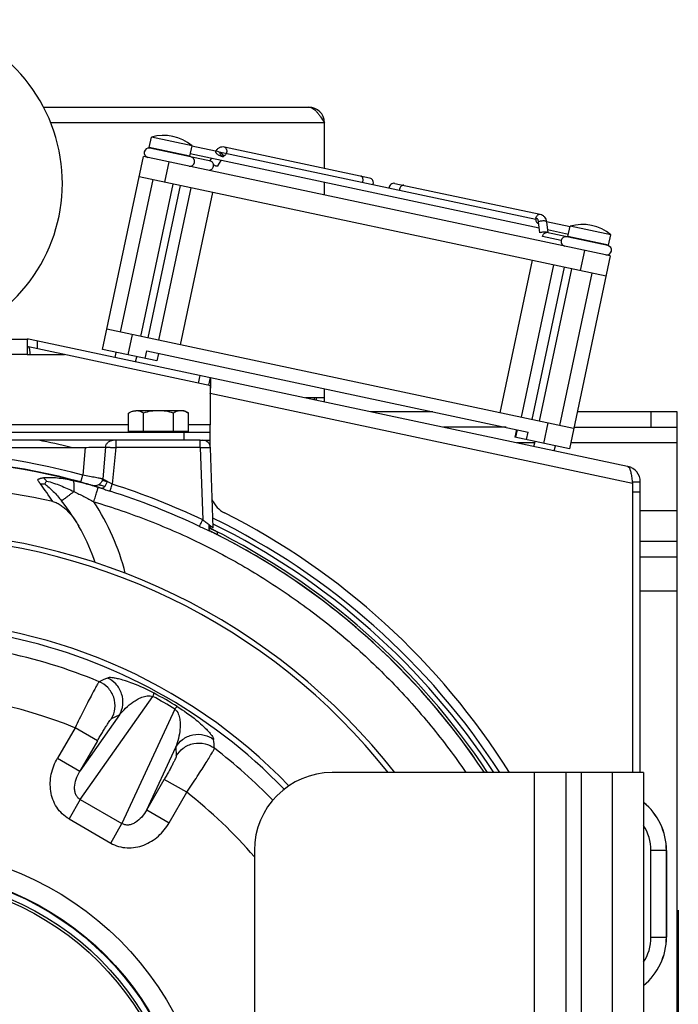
# Model space of a CAD drawing. Extents: x -1598 to 1181, y 8 to 1360.
# Tile 42 of 62: x -67 to 60, y 750 to 940. Entities that reach past the tile are written whole.
import ezdxf

# ---------------------------------------------------------------- set-up
doc = ezdxf.new("R2010")
doc.units = 0
doc.header["$LTSCALE"] = 65.395
for name, color, linetype in [('00164126_1', 7, 'CONTINUOUS'), ('00280791_1', 7, 'CONTINUOUS'), ('SG38_1', 7, 'CONTINUOUS')]:
    doc.layers.add(name, color=color, linetype=linetype)

msp = doc.modelspace()

# ---------------------------------------------------------------- linework, layer by layer
at = {"layer": '00164126_1', "color": 7, "linetype": 'CONTINUOUS'}
for p, q in [((53.59, 795.04), (-6.41, 795.04)), ((38.59, 795.04), (38.59, 645.04)), ((53.59, 795.04), (53.59, 645.04)), ((-21.41, 780.04), (-21.41, 660.04))]:
    msp.add_line(p, q, dxfattribs=at)
at = {"layer": '00164126_1', "color": 9, "linetype": 'CONTINUOUS'}
for p, q in [((32.59, 645.04), (32.59, 795.04)), ((41.59, 795.04), (41.59, 645.04)), ((47.59, 645.04), (47.59, 795.04))]:
    msp.add_line(p, q, dxfattribs=at)
at = {"layer": '00164126_1', "color": 7, "linetype": 'CONTINUOUS'}
msp.add_arc((-6.41, 780.04), 15, 90, 180, dxfattribs=at)
at = {"layer": '00280791_1', "color": 9, "linetype": 'CONTINUOUS'}
for p, q in [((-54.95, 789.85), (-40.97, 809.7)), ((-47.39, 806.17), (-55.03, 795.31)), ((-48.91, 805.44), (-47.39, 806.17)), ((-36.72, 807.25), (-46.93, 785.22)), ((-55.97, 803.68), (-59.36, 797.81)), ((-51.65, 801.18), (-55.97, 803.68)), ((-51.65, 801.18), (-55.03, 795.31)), ((-42.15, 787.88), (-36.57, 799.93)), ((-36.57, 799.93), (-36.45, 798.25)), ((-59.36, 797.81), (-55.03, 795.31)), ((-42.15, 787.88), (-38.77, 793.74)), ((-34.44, 791.25), (-38.77, 793.74)), ((-37.83, 785.38), (-34.44, 791.25)), ((-54.95, 789.85), (-57.11, 786.11)), ((-54.95, 789.85), (-46.93, 785.22)), ((-42.15, 787.88), (-37.83, 785.38)), ((-57.11, 786.11), (-49.09, 781.48)), ((-49.09, 781.48), (-46.93, 785.22))]:
    msp.add_line(p, q, dxfattribs=at)
for radius in [60.29, 56.3, 56.2]:
    msp.add_circle((-89.91, 720.04), radius, dxfattribs=at)
at = {"layer": '00280791_1', "color": 7, "linetype": 'CONTINUOUS'}
for radius, start, end in [(121.5, 38.1232, 141.8768), (120.5, 38.4996, 141.5004), (104.4, 43.9569, 136.0432)]:
    msp.add_arc((-89.91, 720.04), radius, start, end, dxfattribs=at)
at = {"layer": '00280791_1', "color": 9, "linetype": 'CONTINUOUS'}
for centre, radius, start, end in [((-89.91, 720.04), 103.28, 44.0412, 78.0823), ((-89.91, 720.04), 100.23, 67.351, 78.5877), ((280.88, 78.34), 805.86, 114.2215, 114.34391), ((-89.91, 720.04), 90.26, 67.9159, 112.0841), ((-81.85, 733.99), 86.05, 58.3671, 61.6329), ((-83.99, 730.29), 90.99, 58.377, 61.623), ((-831.03, 720.3), 805.86, 5.65609, 5.7785), ((-89.91, 720.04), 100.23, 44.0415, 52.649), ((-89.91, 720.04), 90.26, 40.6224, 52.0841)]:
    msp.add_arc(centre, radius, start, end, dxfattribs=at)
for points, knots in [([(-51.31, 812.54), (-51.34, 812.52), (-51.4, 812.43), (-51.51, 812.27), (-51.66, 812.02), (-51.84, 811.71), (-52.06, 811.32), (-52.41, 810.67), (-52.93, 809.71), (-53.61, 808.4), (-54.36, 806.93), (-55.16, 805.33), (-55.7, 804.24), (-55.97, 803.68)], [0, 0, 0, 0, 0.011411, 0.031379, 0.059803, 0.096451, 0.141007, 0.193079, 0.317873, 0.466455, 0.633623, 0.813557, 1, 1, 1, 1]), ([(-48.91, 805.44), (-48.57, 806.02), (-48.12, 807.39), (-48.36, 809.59), (-49.5, 811.47), (-50.69, 812.28), (-51.31, 812.54)], [0, 0, 0, 0, 0.238147, 0.499817, 0.761607, 1, 1, 1, 1]), ([(-40.75, 810.34), (-42.07, 811.06), (-43.89, 811.9), (-46.13, 812.68), (-47.26, 813.01), (-48.15, 813.21), (-48.84, 813.32), (-49.35, 813.34), (-49.64, 813.3), (-49.74, 813.25)], [0, 0, 0, 0, 0.47178, 0.626063, 0.746129, 0.84002, 0.912085, 0.964795, 1, 1, 1, 1]), ([(-47.39, 806.17), (-47.06, 806.75), (-46.61, 808.11), (-46.83, 810.29), (-47.95, 812.16), (-49.13, 812.99), (-49.74, 813.25)], [0, 0, 0, 0, 0.238313, 0.499818, 0.761442, 1, 1, 1, 1]), ([(-47.39, 806.17), (-47.03, 806.63), (-46.22, 807.51), (-45.06, 808.48), (-43.99, 809.15), (-43.25, 809.51), (-42.61, 809.73), (-41.9, 809.88), (-41.32, 809.85), (-40.97, 809.7)], [0, 0, 0, 0, 0.226896, 0.464532, 0.588507, 0.717284, 0.784288, 0.853734, 1, 1, 1, 1]), ([(-40.97, 809.7), (-40.94, 809.78), (-40.88, 809.92), (-40.81, 810.1), (-40.76, 810.24), (-40.74, 810.31), (-40.75, 810.34)], [0, 0, 0, 0, 0.364311, 0.661491, 0.877004, 1, 1, 1, 1]), ([(-36.72, 807.25), (-36.68, 807.32), (-36.59, 807.44), (-36.46, 807.59), (-36.37, 807.7), (-36.31, 807.75), (-36.28, 807.76)], [0, 0, 0, 0, 0.364311, 0.661491, 0.877004, 1, 1, 1, 1]), ([(-36.72, 807.25), (-36.42, 807.03), (-36.11, 806.53), (-35.89, 805.84), (-35.75, 805.18), (-35.69, 804.36), (-35.74, 803.1), (-36, 801.61), (-36.36, 800.47), (-36.57, 799.93)], [0, 0, 0, 0, 0.146262, 0.215706, 0.282708, 0.411486, 0.535461, 0.773102, 1, 1, 1, 1]), ([(-36.28, 807.76), (-35, 806.97), (-33.36, 805.82), (-31.56, 804.27), (-30.71, 803.46), (-30.09, 802.79), (-29.66, 802.24), (-29.39, 801.81), (-29.28, 801.54), (-29.27, 801.43)], [0, 0, 0, 0, 0.47178, 0.626062, 0.746129, 0.84002, 0.912085, 0.964795, 1, 1, 1, 1]), ([(-51.65, 801.18), (-51.49, 801.45), (-51.18, 801.98), (-50.72, 802.76), (-50.28, 803.47), (-49.89, 804.1), (-49.54, 804.62), (-49.3, 804.98), (-49.13, 805.2), (-49.04, 805.32), (-48.97, 805.4), (-48.92, 805.43), (-48.91, 805.44)], [0, 0, 0, 0, 0.185238, 0.364232, 0.530674, 0.678905, 0.803686, 0.900813, 0.937839, 0.966786, 0.987504, 1, 1, 1, 1]), ([(-36.57, 799.93), (-36.24, 800.5), (-35.28, 801.57), (-33.29, 802.47), (-31.1, 802.43), (-29.8, 801.83), (-29.27, 801.43)], [0, 0, 0, 0, 0.238313, 0.499818, 0.761442, 1, 1, 1, 1]), ([(-36.45, 798.25), (-36.11, 798.83), (-35.15, 799.9), (-33.13, 800.8), (-30.93, 800.75), (-29.63, 800.12), (-29.1, 799.72)], [0, 0, 0, 0, 0.238147, 0.499817, 0.761607, 1, 1, 1, 1]), ([(-34.44, 791.25), (-34.1, 791.76), (-33.41, 792.78), (-32.43, 794.27), (-31.53, 795.66), (-30.74, 796.9), (-30.17, 797.82), (-29.78, 798.46), (-29.55, 798.84), (-29.37, 799.16), (-29.24, 799.41), (-29.15, 799.58), (-29.1, 799.68), (-29.1, 799.72)], [0, 0, 0, 0, 0.186439, 0.366373, 0.533546, 0.682129, 0.806922, 0.858993, 0.903547, 0.940195, 0.96862, 0.988589, 1, 1, 1, 1]), ([(-57.11, 786.11), (-57.59, 786.38), (-58.48, 787.05), (-59.54, 788.34), (-60.28, 789.83), (-60.83, 791.97), (-60.72, 794.78), (-59.91, 796.86), (-59.36, 797.81)], [0, 0, 0, 0, 0.125136, 0.250288, 0.37549, 0.500723, 0.750234, 1, 1, 1, 1]), ([(-36.45, 798.25), (-36.44, 798.23), (-36.46, 798.17), (-36.49, 798.07), (-36.54, 797.94), (-36.65, 797.68), (-36.84, 797.29), (-37.12, 796.73), (-37.47, 796.07), (-37.87, 795.33), (-38.3, 794.55), (-38.61, 794.01), (-38.77, 793.74)], [0, 0, 0, 0, 0.012497, 0.033217, 0.062167, 0.099195, 0.196326, 0.321109, 0.469344, 0.635786, 0.81477, 1, 1, 1, 1]), ([(-54.95, 789.85), (-55.14, 789.95), (-55.48, 790.22), (-55.84, 790.79), (-56.04, 791.47), (-56.09, 792.49), (-55.81, 793.83), (-55.33, 794.83), (-55.03, 795.31)], [0, 0, 0, 0, 0.105124, 0.213693, 0.329265, 0.452952, 0.718789, 1, 1, 1, 1]), ([(-42.15, 787.88), (-42.42, 787.38), (-43.05, 786.46), (-44.07, 785.55), (-44.98, 785.09), (-45.67, 784.91), (-46.34, 784.94), (-46.75, 785.11), (-46.93, 785.22)], [0, 0, 0, 0, 0.281231, 0.547071, 0.670755, 0.786326, 0.894892, 1, 1, 1, 1]), ([(-49.09, 781.48), (-48.61, 781.2), (-47.59, 780.76), (-45.95, 780.49), (-44.29, 780.59), (-42.16, 781.19), (-39.78, 782.68), (-38.38, 784.43), (-37.83, 785.38)], [0, 0, 0, 0, 0.125134, 0.250284, 0.375465, 0.500682, 0.750204, 1, 1, 1, 1])]:
    msp.add_open_spline(points, degree=3, knots=knots, dxfattribs=at)
at = {"layer": 'SG38_1', "color": 6, "linetype": 'CONTINUOUS'}
for p, q in [((-62.03, 923.2), (-10.91, 923.2)), ((-7.91, 911.41), (-7.91, 920.2)), ((-41.67, 915.41), (-41.24, 917.42)), ((-33.42, 915.75), (-41.24, 917.42)), ((-29.78, 912.78), (-41.55, 915.29)), ((-33.84, 913.75), (-33.42, 915.75)), ((33.5, 899.89), (-33.75, 914.19)), ((-28.88, 914.69), (-33.44, 915.66)), ((32.83, 901.57), (-28.22, 914.55)), ((0.81, 909.55), (-27.19, 915.51)), ((-50.7, 876.54), (-42.8, 913.71)), ((47.19, 894.58), (-42.8, 913.71)), ((-29.97, 912.82), (-29.68, 913.32)), ((-28.44, 911.88), (-27.83, 912.93)), ((-27.36, 913.7), (-27.39, 913.71)), ((-47.18, 879.88), (-40.94, 909.23)), ((46.36, 890.67), (-43.63, 909.8)), ((-43.26, 879.05), (-37.03, 908.39)), ((-7.91, 906.29), (-7.91, 908.7)), ((5.67, 908.52), (33.67, 902.57)), ((-41.87, 878.75), (-35.64, 908.1)), ((-39.8, 878.31), (-33.56, 907.66)), ((-35.63, 877.43), (-29.39, 906.77)), ((39.43, 900.17), (34.88, 901.14)), ((34.88, 901.09), (35.12, 898.99)), ((46.7, 896.53), (34.92, 899.03)), ((39.12, 898.7), (35.05, 899.57)), ((39.03, 898.26), (39.46, 900.27)), ((47.28, 898.6), (39.46, 900.27)), ((46.85, 896.6), (47.28, 898.6)), ((32.13, 893.7), (25.89, 864.35)), ((47.19, 894.58), (39.29, 857.41)), ((30.06, 863.47), (36.3, 892.81)), ((32.13, 863.02), (38.37, 892.37)), ((33.52, 862.73), (39.76, 892.07)), ((37.43, 861.9), (43.67, 891.24)), ((40.12, 861.33), (-49.87, 880.45)), ((-114.59, 878.54), (-65.22, 878.54)), ((50.51, 854.01), (-64.6, 878.47)), ((-29.8, 869.54), (-64.91, 877.01)), ((-42.47, 874.79), (-42.15, 876.26)), ((-42.15, 876.26), (31.37, 860.63)), ((-48.22, 874.99), (-48.01, 875.97)), ((-44.3, 874.16), (-44.09, 875.14)), ((-39.87, 875.77), (-40.18, 874.31)), ((-7.91, 866.42), (-7.91, 868.98)), ((-7.91, 867.2), (-11.54, 867.2)), ((-9.41, 866.74), (-9.41, 867.2)), ((-34.91, 864.74), (-44.24, 864.74)), ((-34.91, 864.74), (-34.13, 864.29)), ((-45.68, 860.74), (-45.68, 864.29)), ((-42.79, 860.74), (-42.79, 864.29)), ((-37.02, 860.74), (-37.02, 864.29)), ((-34.13, 860.74), (-34.13, 864.29)), ((12.98, 864.54), (0.96, 864.54)), ((60.09, 864.54), (40.81, 864.54)), ((60.09, 620.04), (60.09, 864.54)), ((-29.91, 857.93), (-29.91, 862.04)), ((27.1, 861.54), (15.07, 861.54)), ((29.09, 861.12), (28.78, 859.65)), ((40.17, 861.54), (60.09, 861.54)), ((-29.91, 860.54), (-149.91, 860.54)), ((-31.86, 859.04), (-147.96, 859.04)), ((-31.36, 859.04), (-29.91, 859.04)), ((-29.32, 842.17), (-29.86, 857.59)), ((32.48, 857.84), (32.69, 858.82)), ((36.39, 857.01), (36.6, 857.98)), ((51.42, 851.05), (51.42, 851.03)), ((51.42, 851.03), (51.46, 850.74)), ((51.46, 851.06), (51.46, 850.77)), ((52.96, 795.04), (52.96, 851.06)), ((-30.2, 842.23), (-29.92, 842.09)), ((60.09, 839.54), (52.96, 839.54)), ((52.96, 830.04), (60.09, 830.04)), ((58.01, 763.32), (58.01, 780.04))]:
    msp.add_line(p, q, dxfattribs=at)
at = {"layer": 'SG38_1', "color": 9, "linetype": 'CONTINUOUS'}
for p, q in [((-7.91, 920.2), (-60.65, 920.2)), ((-37.91, 912.67), (-38.74, 908.76)), ((41.47, 891.71), (42.3, 895.62)), ((-63.22, 876.65), (-63.22, 878.18)), ((-44.97, 879.41), (-45.81, 875.5)), ((-65.22, 875.54), (-114.59, 875.54)), ((-32.18, 870.05), (-31.86, 871.52)), ((51.46, 850.74), (-29.91, 868.03)), ((55.09, 861.54), (55.09, 864.54)), ((34.4, 858.45), (35.23, 862.37)), ((-48.12, 859.04), (-48.12, 857.62)), ((-34.91, 859.04), (-34.91, 860.54)), ((-31.86, 857.62), (-31.86, 859.04)), ((-54.01, 857.67), (-54.48, 852.33)), ((-50.08, 857.69), (-50.64, 851.61)), ((-48.12, 857.62), (-48.79, 850.58)), ((-31.86, 857.62), (-48.12, 857.62)), ((-31.86, 857.62), (-31.37, 843.71)), ((32.63, 858.54), (29.19, 858.54)), ((60.09, 858.54), (39.53, 858.54)), ((52.96, 849.06), (51.46, 849.06)), ((52.96, 845.54), (60.09, 845.54)), ((-29.56, 841.91), (-29.61, 841.93)), ((-29.52, 841.89), (-29.56, 841.91)), ((60.09, 836.54), (52.96, 836.54)), ((58.01, 780.04), (55.01, 780.04)), ((55.01, 763.32), (55.01, 780.04)), ((58.01, 780.04), (58.01, 763.32)), ((55.01, 763.32), (58.01, 763.32))]:
    msp.add_line(p, q, dxfattribs=at)
at = {"layer": 'SG38_1', "color": 2, "linetype": 'CONTINUOUS'}
for p, q in [((-33.84, 913.75), (-41.67, 915.41)), ((33.61, 898.98), (33.37, 901.12)), ((34.81, 899.11), (34.81, 899.04)), ((37.7, 897.52), (34.11, 898.28)), ((46.85, 896.6), (39.03, 898.26)), ((-65.22, 878.54), (-65.22, 875.54)), ((-40.18, 874.31), (-50.7, 876.54)), ((-65.22, 875.54), (-58.01, 875.54)), ((-29.91, 871.1), (-30.22, 869.63)), ((-29.91, 869.57), (-29.91, 862.04)), ((-9.91, 867.2), (-9.91, 866.85)), ((-45.68, 862.04), (-134.13, 862.04)), ((-29.91, 862.04), (-34.13, 862.04)), ((29.23, 861.08), (28.92, 859.62)), ((-34.13, 860.74), (-45.68, 860.74)), ((-31.86, 859.04), (-31.37, 859.04)), ((-31.37, 859.04), (-31.36, 859.04)), ((39.29, 857.41), (28.78, 859.65)), ((31.06, 859.16), (31.37, 860.63)), ((-125.8, 857.67), (-54.01, 857.67)), ((51.46, 851.06), (52.96, 851.06)), ((51.46, 850.74), (51.46, 795.04)), ((-29.52, 841.89), (-29.54, 841.9)), ((-28.5, 840.88), (-28.51, 841.33)), ((60.29, 768.54), (60.29, 671.54))]:
    msp.add_line(p, q, dxfattribs=at)
at = {"layer": 'SG38_1', "color": 6, "linetype": 'CONTINUOUS'}
msp.add_lwpolyline([(-29.92, 842.09), (-29.59, 841.92), (-29.54, 841.9)], dxfattribs=at)
for radius in [55, 54.5]:
    msp.add_circle((-89.91, 720.04), radius, dxfattribs=at)
for centre, radius, start, end in [((-89.91, 908.54), 31.5, 302.4551, 237.5449), ((-38.89, 909.25), 8.5, 49.9275, 106.0725), ((-41.74, 914.41), 0.9, 78, 258), ((-33.81, 912.72), 0.9, 258, 78), ((0.62, 908.67), 0.9, 331.8658, 78), ((5.48, 907.64), 0.9, 78, 184.1342), ((41.81, 892.1), 8.5, 49.9275, 106.0725), ((38.58, 897.33), 0.9, 78, 168.0001), ((46.51, 895.65), 0.9, 258, 78), ((-65.22, 875.54), 3, 78, 90), ((-31.36, 857.54), 1.5, 2, 90), ((50.41, 853.61), 0.413, 55.8302, 62.7526), ((-89.91, 715.24), 135.28, 77.3437, 102.6563), ((-89.91, 822.54), 40, 18.8693, 38.4046), ((-24.91, 849.53), 5, 203.0645, 243.1672), ((-89.91, 720.11), 135.45, 33.5867, 63.3903), ((46.09, 780.04), 11.92, 0, 50.9907), ((46.09, 763.32), 11.92, 309.0104, 360)]:
    msp.add_arc(centre, radius, start, end, dxfattribs=at)
at = {"layer": 'SG38_1', "color": 2, "linetype": 'CONTINUOUS'}
for centre, radius, start, end in [((-10.91, 920.2), 3, 0, 90), ((33.39, 901.26), 0.458, 258.0711, 271.5885), ((38.58, 897.33), 0.9, 168.0001, 257.9999), ((49.96, 851.06), 3, 0, 78), ((-57.66, 831.12), 19.86, 72.0101, 72.6173), ((-67.03, 794.36), 58.24, 74.0888, 74.4398), ((-74.81, 766.68), 86.98, 73.6002, 74.1582), ((-89.91, 721.04), 139, 32.1666, 63.1672), ((-29.25, 842.46), 0.638, 240.3498, 242.7346)]:
    msp.add_arc(centre, radius, start, end, dxfattribs=at)
at = {"layer": 'SG38_1', "color": 9, "linetype": 'CONTINUOUS'}
for centre, radius, start, end in [((-27.48, 914.24), 0.5, 277.2361, 281.7987), ((-27.49, 914.28), 0.549, 285.2176, 290.5057), ((-1.69, 909.16), 1.24, 336.4782, 348.0751), ((7.79, 907.15), 1.24, 167.9249, 179.5218), ((-89.9, 719.96), 141.66, 76.4438, 79.0626), ((-89.91, 720.11), 135.45, 73.629, 106.371), ((-89.91, 720.12), 136.88, 74.9995, 105.0005), ((-89.91, 720.25), 135.38, 74.999, 105.001), ((-93.51, 826.51), 39.17, 31.9376, 38.0104), ((-77.03, 763.6), 90.06, 73.5258, 73.69), ((-89.91, 720.07), 135.47, 73.2686, 73.5241), ((-89.91, 720.04), 135.99, 73.4038, 73.5531), ((-89.91, 720.04), 136.99, 72.959, 73.3747), ((-89.74, 721.12), 135.78, 64.5381, 72.4438), ((-89.82, 720.76), 134.74, 64.5846, 72.4658), ((-89.91, 822.41), 45, 14.182, 33.3968), ((-89.91, 720.04), 137.98, 32.926, 63.982), ((-83.18, 737.95), 116.97, 62.7433, 63.0663), ((-89.91, 720.04), 136.99, 33.1953, 63.7615), ((-89.91, 720.04), 135.99, 33.4722, 63.6376), ((46.09, 780.04), 11.91, 0, 50.9867), ((46.09, 780.04), 8.92, 360, 32.7223), ((46.09, 763.32), 11.91, 309.0145, 360), ((46.09, 763.32), 8.92, 327.2822, 0)]:
    msp.add_arc(centre, radius, start, end, dxfattribs=at)
at = {"layer": 'SG38_1', "color": 6, "linetype": 'CONTINUOUS'}
for points, knots in [([(-10.91, 923.2), (-10.78, 923.2), (-10.52, 923.15), (-10.13, 922.97), (-9.76, 922.69), (-9.39, 922.31), (-9.02, 921.85), (-8.51, 921.15), (-8.15, 920.58), (-7.91, 920.2)], [0, 0, 0, 0, 0.086475, 0.180387, 0.286679, 0.407246, 0.541566, 0.687444, 1, 1, 1, 1]), ([(-27.19, 915.51), (-27.36, 915.54), (-27.7, 915.55), (-28.19, 915.39), (-28.61, 915.08), (-28.82, 914.8), (-28.9, 914.65)], [0, 0, 0, 0, 0.246724, 0.494215, 0.744498, 1, 1, 1, 1]), ([(-27.57, 913.75), (-27.56, 913.74), (-27.5, 913.73), (-27.45, 913.74), (-27.41, 913.74)], [0, 0, 0, 0, 0.261282, 1, 1, 1, 1]), ([(-27.41, 913.74), (-27.41, 913.75), (-27.38, 913.75), (-27.36, 913.76), (-27.34, 913.77)], [0, 0, 0, 0, 0.290332, 1, 1, 1, 1]), ([(-27.32, 913.78), (-27.32, 913.78), (-27.33, 913.77), (-27.34, 913.76), (-27.35, 913.75), (-27.35, 913.74)], [0, 0, 0, 0, 0.133129, 0.469602, 1, 1, 1, 1]), ([(33.67, 902.57), (33.83, 902.53), (34.15, 902.4), (34.53, 902.05), (34.79, 901.6), (34.87, 901.26), (34.88, 901.09)], [0, 0, 0, 0, 0.246724, 0.494215, 0.744498, 1, 1, 1, 1]), ([(-64.61, 875.54), (-64.62, 875.72), (-64.63, 875.99), (-64.66, 876.33), (-64.69, 876.55), (-64.73, 876.73), (-64.78, 876.88), (-64.85, 876.99), (-64.91, 877.01)], [0, 0, 0, 0, 0.361233, 0.523344, 0.666403, 0.78652, 0.881335, 1, 1, 1, 1]), ([(-42.79, 864.29), (-43.02, 864.42), (-43.37, 864.59), (-43.87, 864.72), (-44.12, 864.74), (-44.24, 864.74)], [0, 0, 0, 0, 0.51416, 0.759432, 1, 1, 1, 1]), ([(-39.91, 864.74), (-40.4, 864.74), (-41.37, 864.65), (-42.33, 864.43), (-42.79, 864.29)], [0, 0, 0, 0, 0.499888, 1, 1, 1, 1]), ([(-37.02, 864.29), (-37.49, 864.43), (-38.44, 864.65), (-39.42, 864.74), (-39.91, 864.74)], [0, 0, 0, 0, 0.500112, 1, 1, 1, 1]), ([(-35.58, 864.74), (-35.7, 864.74), (-35.95, 864.72), (-36.44, 864.59), (-36.79, 864.42), (-37.02, 864.29)], [0, 0, 0, 0, 0.240568, 0.48584, 1, 1, 1, 1]), ([(-34.13, 864.29), (-34.36, 864.42), (-34.71, 864.59), (-35.21, 864.72), (-35.45, 864.74), (-35.58, 864.74)], [0, 0, 0, 0, 0.51416, 0.759432, 1, 1, 1, 1]), ([(50.65, 853.95), (50.7, 853.91), (50.81, 853.8), (50.93, 853.57), (51.04, 853.28), (51.17, 852.77), (51.3, 852.02), (51.38, 851.39), (51.42, 851.05)], [0, 0, 0, 0, 0.066433, 0.149863, 0.252617, 0.37432, 0.665962, 1, 1, 1, 1]), ([(-60.27, 847.23), (-59.98, 847.17), (-59.42, 846.96), (-58.66, 846.51), (-57.96, 845.97), (-57.1, 845.15), (-56.17, 844), (-55.53, 843), (-55.24, 842.49)], [0, 0, 0, 0, 0.124855, 0.249833, 0.374863, 0.499918, 0.74991, 1, 1, 1, 1]), ([(22.92, 795.04), (19.64, 799.98), (12.42, 809.43), (-0.16, 822.06), (-14.28, 832.93), (-24.57, 838.89), (-29.89, 841.51)], [0, 0, 0, 0, 0.249986, 0.499981, 0.749986, 1, 1, 1, 1])]:
    msp.add_open_spline(points, degree=3, knots=knots, dxfattribs=at)
at = {"layer": 'SG38_1', "color": 2, "linetype": 'CONTINUOUS'}
for points, knots in [([(-28.9, 914.65), (-28.91, 914.63), (-28.92, 914.58), (-28.89, 914.51), (-28.83, 914.42), (-28.78, 914.36), (-28.75, 914.33)], [0, 0, 0, 0, 0.157855, 0.367612, 0.648465, 1, 1, 1, 1]), ([(-28.61, 914.69), (-28.65, 914.7), (-28.71, 914.71), (-28.8, 914.71), (-28.86, 914.69), (-28.9, 914.66), (-28.9, 914.65)], [0, 0, 0, 0, 0.344831, 0.621614, 0.833318, 1, 1, 1, 1]), ([(-28.75, 914.33), (-28.68, 914.25), (-28.51, 914.12), (-28.23, 913.94), (-27.94, 913.79), (-27.74, 913.72), (-27.64, 913.7)], [0, 0, 0, 0, 0.238347, 0.509106, 0.775068, 1, 1, 1, 1]), ([(-27.51, 914.06), (-27.58, 914.14), (-27.75, 914.28), (-28.03, 914.46), (-28.32, 914.6), (-28.52, 914.67), (-28.61, 914.69)], [0, 0, 0, 0, 0.238347, 0.509106, 0.775068, 1, 1, 1, 1]), ([(-27.35, 913.74), (-27.34, 913.76), (-27.33, 913.81), (-27.36, 913.88), (-27.42, 913.97), (-27.47, 914.03), (-27.51, 914.06)], [0, 0, 0, 0, 0.157855, 0.367612, 0.648465, 1, 1, 1, 1]), ([(-29.78, 912.78), (-29.74, 912.77), (-29.65, 912.74), (-29.51, 912.64), (-29.37, 912.43), (-29.3, 912.11), (-29.32, 911.88), (-29.34, 911.77)], [0, 0, 0, 0, 0.103593, 0.210949, 0.445697, 0.71257, 1, 1, 1, 1]), ([(-27.64, 913.7), (-27.63, 913.7), (-27.59, 913.69), (-27.54, 913.69), (-27.51, 913.68)], [0, 0, 0, 0, 0.274574, 1, 1, 1, 1]), ([(-27.51, 913.68), (-27.49, 913.68), (-27.45, 913.69), (-27.39, 913.7), (-27.36, 913.73), (-27.35, 913.74)], [0, 0, 0, 0, 0.319332, 0.700583, 1, 1, 1, 1]), ([(-29.34, 911.77), (-29.37, 911.66), (-29.44, 911.44), (-29.63, 911.18), (-29.85, 911.04), (-30.02, 911.01), (-30.11, 911.01), (-30.15, 911.02)], [0, 0, 0, 0, 0.28743, 0.554303, 0.789051, 0.896407, 1, 1, 1, 1]), ([(-28.44, 911.88), (-28.45, 911.86), (-28.48, 911.84), (-28.55, 911.82), (-28.64, 911.82), (-28.76, 911.84), (-28.88, 911.88), (-29.07, 911.95), (-29.22, 912.02), (-29.31, 912.08)], [0, 0, 0, 0, 0.056931, 0.130059, 0.226289, 0.346372, 0.48811, 0.647672, 1, 1, 1, 1]), ([(32.86, 901.82), (32.84, 901.71), (32.82, 901.48), (32.89, 901.16), (33.03, 900.95), (33.17, 900.85), (33.26, 900.82), (33.3, 900.81)], [0, 0, 0, 0, 0.28743, 0.554303, 0.789051, 0.896407, 1, 1, 1, 1]), ([(33.37, 901.12), (33.36, 901.21), (33.32, 901.37), (33.21, 901.59), (33.06, 901.75), (32.93, 901.81), (32.86, 901.82)], [0, 0, 0, 0, 0.284172, 0.544154, 0.779889, 1, 1, 1, 1]), ([(34.97, 899.07), (34.93, 899.09), (34.84, 899.11), (34.62, 899.14), (34.32, 899.13), (33.95, 899.09), (33.71, 899.02), (33.61, 898.98)], [0, 0, 0, 0, 0.093437, 0.206091, 0.47121, 0.751822, 1, 1, 1, 1]), ([(34.11, 898.28), (34.14, 898.4), (34.21, 898.61), (34.4, 898.87), (34.62, 899.01), (34.79, 899.05), (34.88, 899.04), (34.92, 899.03)], [0, 0, 0, 0, 0.28743, 0.554303, 0.789051, 0.896407, 1, 1, 1, 1]), ([(35.1, 898.99), (35.09, 899.01), (35.05, 899.04), (35, 899.06), (34.97, 899.07)], [0, 0, 0, 0, 0.43218, 1, 1, 1, 1]), ([(-64.91, 877.01), (-64.93, 877.01), (-64.98, 877.02), (-65.04, 877.03), (-65.1, 877.03), (-65.14, 877.04), (-65.17, 877.04), (-65.19, 877.04), (-65.2, 877.04), (-65.21, 877.04), (-65.22, 877.04), (-65.22, 877.04), (-65.22, 877.04), (-65.22, 877.04)], [0, 0, 0, 0, 0.23105, 0.432828, 0.604691, 0.746198, 0.856857, 0.900487, 0.936252, 0.964116, 0.984042, 0.996007, 1, 1, 1, 1]), ([(-29.91, 868.03), (-29.88, 868.42), (-29.84, 868.98), (-29.79, 869.69), (-29.78, 870.09), (-29.78, 870.37), (-29.78, 870.55), (-29.78, 870.7), (-29.8, 870.83), (-29.81, 870.94), (-29.84, 871.03), (-29.88, 871.09), (-29.91, 871.1)], [0, 0, 0, 0, 0.37358, 0.542713, 0.691474, 0.75648, 0.814447, 0.864894, 0.907449, 0.941901, 0.968295, 1, 1, 1, 1]), ([(-45.68, 864.29), (-45.56, 864.36), (-45.36, 864.47), (-45.06, 864.59), (-44.79, 864.68), (-44.51, 864.73), (-44.33, 864.74), (-44.24, 864.74)], [0, 0, 0, 0, 0.26159, 0.452018, 0.637831, 0.819932, 1, 1, 1, 1]), ([(-50.08, 857.69), (-50.07, 857.87), (-49.97, 858.23), (-49.63, 858.68), (-49.15, 858.97), (-48.79, 859.04), (-48.61, 859.04)], [0, 0, 0, 0, 0.244768, 0.504721, 0.761924, 1, 1, 1, 1]), ([(-54.01, 857.67), (-53.56, 857.68), (-52.89, 857.7), (-52.03, 857.72), (-51.47, 857.72), (-50.98, 857.72), (-50.59, 857.72), (-50.3, 857.71), (-50.14, 857.7), (-50.08, 857.69)], [0, 0, 0, 0, 0.348035, 0.508897, 0.654214, 0.779435, 0.880676, 0.954886, 1, 1, 1, 1]), ([(-62.07, 851.78), (-62.17, 851.76), (-62.33, 851.74), (-62.54, 851.69), (-62.69, 851.65), (-62.83, 851.61), (-62.96, 851.55), (-63.08, 851.49), (-63.16, 851.45), (-63.19, 851.42)], [0, 0, 0, 0, 0.275354, 0.407178, 0.535194, 0.658622, 0.776947, 0.891577, 1, 1, 1, 1]), ([(-63.19, 851.42), (-63.16, 851.36), (-62.98, 851.09), (-62.8, 850.83), (-62.65, 850.63)], [0, 0, 0, 0, 0.229731, 1, 1, 1, 1]), ([(-61.49, 851.19), (-61.53, 851.25), (-61.69, 851.47), (-61.9, 851.67), (-62.07, 851.78)], [0, 0, 0, 0, 0.268068, 1, 1, 1, 1]), ([(-50.64, 851.61), (-50.67, 851.41), (-50.81, 850.99), (-51.26, 850.49), (-51.89, 850.24), (-52.32, 850.27), (-52.52, 850.33)], [0, 0, 0, 0, 0.240015, 0.50374, 0.764975, 1, 1, 1, 1]), ([(-50.2, 851.35), (-50.29, 851.4), (-50.42, 851.47), (-50.57, 851.56), (-50.62, 851.6), (-50.64, 851.61)], [0, 0, 0, 0, 0.617345, 0.840455, 1, 1, 1, 1]), ([(-62.65, 850.63), (-62.57, 850.64), (-62.3, 850.68), (-62.01, 850.66), (-61.81, 850.62)], [0, 0, 0, 0, 0.260608, 1, 1, 1, 1]), ([(-61.81, 850.62), (-61.79, 850.66), (-61.68, 850.84), (-61.57, 851.03), (-61.49, 851.19)], [0, 0, 0, 0, 0.188467, 1, 1, 1, 1]), ([(-52.52, 850.33), (-52.42, 850.29), (-52.16, 850.2), (-51.9, 850.12), (-51.73, 850.07)], [0, 0, 0, 0, 0.372015, 1, 1, 1, 1]), ([(-51.53, 850), (-51.48, 849.99), (-51.27, 849.92), (-51.07, 849.85), (-50.91, 849.8)], [0, 0, 0, 0, 0.23556, 1, 1, 1, 1]), ([(-50.91, 849.8), (-50.86, 849.79), (-50.75, 849.79), (-50.58, 849.85), (-50.41, 849.96), (-50.25, 850.12), (-50.09, 850.32), (-49.95, 850.56), (-49.83, 850.82), (-49.76, 851), (-49.74, 851.09)], [0, 0, 0, 0, 0.082096, 0.174719, 0.281852, 0.404297, 0.540632, 0.687984, 0.842551, 1, 1, 1, 1]), ([(-49.74, 851.09), (-49.78, 851.12), (-49.93, 851.2), (-50.09, 851.29), (-50.2, 851.35)], [0, 0, 0, 0, 0.271118, 1, 1, 1, 1]), ([(-30.13, 842.76), (-30.16, 842.63), (-30.21, 842.38), (-30.2, 842.06), (-30.14, 841.83), (-30.06, 841.66), (-29.96, 841.56), (-29.89, 841.51)], [0, 0, 0, 0, 0.297272, 0.574738, 0.698338, 0.8099, 1, 1, 1, 1]), ([(-29.75, 842.46), (-29.78, 842.49), (-29.9, 842.59), (-30.03, 842.69), (-30.13, 842.76)], [0, 0, 0, 0, 0.232117, 1, 1, 1, 1]), ([(-29.57, 841.91), (-29.62, 841.94), (-29.73, 842.02), (-29.89, 842.26), (-29.95, 842.48), (-29.96, 842.63)], [0, 0, 0, 0, 0.224831, 0.465642, 1, 1, 1, 1]), ([(-29.32, 842.17), (-29.32, 842.16), (-29.32, 842.16), (-29.33, 842.16), (-29.34, 842.16), (-29.35, 842.17), (-29.37, 842.18), (-29.39, 842.19), (-29.41, 842.2), (-29.45, 842.23), (-29.5, 842.27), (-29.58, 842.33), (-29.66, 842.39), (-29.72, 842.44), (-29.75, 842.46)], [0, 0, 0, 0, 0.009161, 0.019483, 0.037016, 0.063191, 0.098293, 0.142292, 0.194994, 0.25612, 0.402191, 0.577174, 0.777657, 1, 1, 1, 1]), ([(-29.89, 841.51), (-29.83, 841.49), (-29.61, 841.39), (-29.4, 841.29), (-29.24, 841.21)], [0, 0, 0, 0, 0.268187, 1, 1, 1, 1]), ([(-28.51, 841.33), (-28.51, 841.34), (-28.52, 841.34), (-28.53, 841.35), (-28.55, 841.36), (-28.58, 841.38), (-28.62, 841.41), (-28.69, 841.44), (-28.79, 841.5), (-28.94, 841.58), (-29.11, 841.67), (-29.31, 841.78), (-29.45, 841.85), (-29.52, 841.89)], [0, 0, 0, 0, 0.006172, 0.020344, 0.042764, 0.073314, 0.111871, 0.158306, 0.274064, 0.418523, 0.589412, 0.784029, 1, 1, 1, 1]), ([(-29.24, 841.21), (-29.18, 841.19), (-29.08, 841.14), (-28.93, 841.07), (-28.81, 841.01), (-28.7, 840.96), (-28.62, 840.92), (-28.56, 840.9), (-28.53, 840.89), (-28.51, 840.88), (-28.5, 840.88), (-28.5, 840.88), (-28.5, 840.88)], [0, 0, 0, 0, 0.225608, 0.426435, 0.599531, 0.743666, 0.856473, 0.93716, 0.965131, 0.984689, 0.995923, 1, 1, 1, 1])]:
    msp.add_open_spline(points, degree=3, knots=knots, dxfattribs=at)
at = {"layer": 'SG38_1', "color": 9, "linetype": 'CONTINUOUS'}
for points, knots in [([(-27.57, 913.75), (-27.63, 913.76), (-27.76, 913.82), (-27.91, 913.98), (-28, 914.2), (-28.03, 914.36), (-28.03, 914.45)], [0, 0, 0, 0, 0.217429, 0.452532, 0.713998, 1, 1, 1, 1]), ([(-26.76, 914.49), (-26.78, 914.41), (-26.83, 914.25), (-26.98, 913.98), (-27.16, 913.82), (-27.3, 913.77)], [0, 0, 0, 0, 0.274746, 0.538613, 1, 1, 1, 1]), ([(-27.19, 915.51), (-27.15, 915.5), (-27.07, 915.47), (-26.93, 915.36), (-26.79, 915.15), (-26.72, 914.83), (-26.74, 914.61), (-26.76, 914.49)], [0, 0, 0, 0, 0.103595, 0.210949, 0.445697, 0.71257, 1, 1, 1, 1]), ([(-27.41, 913.74), (-27.43, 913.74), (-27.48, 913.73), (-27.53, 913.74), (-27.57, 913.75)], [0, 0, 0, 0, 0.253508, 1, 1, 1, 1]), ([(-0.48, 908.91), (-0.45, 909.02), (-0.44, 909.25), (-0.5, 909.56), (-0.64, 909.78), (-0.79, 909.88), (-0.87, 909.91), (-0.91, 909.92)], [0, 0, 0, 0, 0.28743, 0.554303, 0.789051, 0.896407, 1, 1, 1, 1]), ([(7.39, 908.16), (7.35, 908.16), (7.26, 908.17), (7.08, 908.13), (6.87, 907.99), (6.68, 907.73), (6.6, 907.52), (6.58, 907.41)], [0, 0, 0, 0, 0.103593, 0.210949, 0.445697, 0.71257, 1, 1, 1, 1]), ([(32.86, 901.82), (32.89, 901.93), (32.96, 902.15), (33.15, 902.41), (33.37, 902.55), (33.54, 902.58), (33.63, 902.58), (33.67, 902.57)], [0, 0, 0, 0, 0.28743, 0.554303, 0.789051, 0.896405, 1, 1, 1, 1]), ([(34.63, 901.25), (34.54, 901.27), (34.33, 901.28), (34, 901.27), (33.67, 901.22), (33.46, 901.16), (33.37, 901.12)], [0, 0, 0, 0, 0.224932, 0.490894, 0.761653, 1, 1, 1, 1]), ([(34.88, 901.09), (34.88, 901.11), (34.86, 901.15), (34.81, 901.19), (34.73, 901.22), (34.67, 901.24), (34.63, 901.25)], [0, 0, 0, 0, 0.166682, 0.378386, 0.655169, 1, 1, 1, 1]), ([(-50.08, 857.69), (-50.05, 857.69), (-49.98, 857.7), (-49.83, 857.7), (-49.63, 857.7), (-49.39, 857.69), (-49.11, 857.68), (-48.68, 857.65), (-48.35, 857.63), (-48.12, 857.62)], [0, 0, 0, 0, 0.045911, 0.120639, 0.222047, 0.347101, 0.492029, 0.652447, 1, 1, 1, 1]), ([(-31.86, 857.62), (-31.73, 857.62), (-31.47, 857.63), (-31.1, 857.63), (-30.76, 857.63), (-30.5, 857.63), (-30.32, 857.63), (-30.2, 857.63), (-30.1, 857.62), (-30.02, 857.62), (-29.95, 857.61), (-29.9, 857.61), (-29.87, 857.6), (-29.86, 857.6), (-29.86, 857.59)], [0, 0, 0, 0, 0.194573, 0.381645, 0.554054, 0.705205, 0.770967, 0.829328, 0.879735, 0.921715, 0.954883, 0.978961, 0.993832, 1, 1, 1, 1]), ([(-56.36, 851.24), (-56.87, 851.35), (-57.87, 851.55), (-59.34, 851.76), (-60.73, 851.86), (-61.64, 851.83), (-62.07, 851.78)], [0, 0, 0, 0, 0.271131, 0.530411, 0.774761, 1, 1, 1, 1]), ([(-54.87, 851.01), (-54.86, 851.02), (-54.86, 851.03), (-54.85, 851.04), (-54.84, 851.08), (-54.83, 851.12), (-54.81, 851.17), (-54.79, 851.24), (-54.76, 851.32), (-54.73, 851.44), (-54.68, 851.61), (-54.62, 851.83), (-54.55, 852.08), (-54.5, 852.24), (-54.48, 852.33)], [0, 0, 0, 0, 0.006731, 0.02237, 0.046953, 0.080306, 0.122162, 0.172173, 0.229922, 0.294924, 0.44445, 0.61573, 0.80301, 1, 1, 1, 1]), ([(-50.64, 851.61), (-50.71, 851.62), (-50.87, 851.64), (-51.17, 851.69), (-51.56, 851.77), (-52.24, 851.89), (-53.22, 852.08), (-54.04, 852.25), (-54.48, 852.33)], [0, 0, 0, 0, 0.050213, 0.127894, 0.230743, 0.355778, 0.657711, 1, 1, 1, 1]), ([(-61.81, 850.62), (-61.52, 850.42), (-60.95, 849.96), (-59.84, 848.91), (-59.06, 848.02), (-58.56, 847.39)], [0, 0, 0, 0, 0.230603, 0.47559, 1, 1, 1, 1]), ([(-61.49, 851.19), (-61.02, 851.08), (-60.1, 850.81), (-58.32, 850.16), (-57.03, 849.57), (-56.18, 849.16)], [0, 0, 0, 0, 0.253993, 0.503644, 1, 1, 1, 1]), ([(-51.74, 850.04), (-52.51, 850.27), (-54.05, 850.7), (-55.6, 851.08), (-56.36, 851.24)], [0, 0, 0, 0, 0.506123, 1, 1, 1, 1]), ([(-56.18, 849.16), (-56.15, 849.4), (-56.1, 849.86), (-56.1, 850.41), (-56.15, 850.77), (-56.2, 850.98), (-56.27, 851.14), (-56.33, 851.22), (-56.36, 851.24)], [0, 0, 0, 0, 0.349955, 0.642407, 0.761285, 0.860049, 0.938792, 1, 1, 1, 1]), ([(-54.87, 851.01), (-54.6, 850.94), (-54.09, 850.8), (-53.41, 850.61), (-52.93, 850.46), (-52.66, 850.37), (-52.56, 850.34), (-52.52, 850.33)], [0, 0, 0, 0, 0.342233, 0.643457, 0.871101, 0.949095, 1, 1, 1, 1]), ([(-52.34, 847.18), (-52.24, 847.52), (-52.09, 848.03), (-51.89, 848.67), (-51.77, 849.08), (-51.66, 849.42), (-51.59, 849.66), (-51.55, 849.81), (-51.52, 849.88), (-51.5, 849.94), (-51.49, 849.96), (-51.49, 849.97)], [0, 0, 0, 0, 0.371133, 0.539346, 0.688119, 0.812333, 0.907717, 0.943531, 0.970992, 0.989867, 1, 1, 1, 1]), ([(-50.91, 849.8), (-50.63, 849.71), (-50.08, 849.52), (-49.51, 849.33), (-49.23, 849.24)], [0, 0, 0, 0, 0.4915, 1, 1, 1, 1]), ([(-48.79, 850.58), (-48.95, 850.66), (-49.27, 850.83), (-49.58, 851.01), (-49.74, 851.09)], [0, 0, 0, 0, 0.511681, 1, 1, 1, 1]), ([(-49.23, 849.24), (-49.22, 849.26), (-49.2, 849.31), (-49.15, 849.46), (-49.06, 849.74), (-48.93, 850.13), (-48.83, 850.42), (-48.79, 850.58)], [0, 0, 0, 0, 0.042261, 0.113922, 0.343845, 0.658885, 1, 1, 1, 1]), ([(-56.18, 849.16), (-56.34, 849.03), (-56.65, 848.79), (-57.11, 848.44), (-57.52, 848.13), (-57.83, 847.9), (-58.04, 847.74), (-58.17, 847.64), (-58.29, 847.56), (-58.38, 847.49), (-58.45, 847.44), (-58.5, 847.41), (-58.53, 847.4), (-58.55, 847.39), (-58.55, 847.39), (-58.56, 847.39), (-58.56, 847.39)], [0, 0, 0, 0, 0.206068, 0.40068, 0.576574, 0.727033, 0.790978, 0.84673, 0.893919, 0.93233, 0.961863, 0.982717, 0.989983, 0.995201, 0.998452, 1, 1, 1, 1]), ([(-56.18, 849.16), (-55.86, 849), (-55.21, 848.69), (-54.25, 848.2), (-53.29, 847.7), (-52.65, 847.35), (-52.34, 847.18)], [0, 0, 0, 0, 0.248283, 0.49811, 0.74886, 1, 1, 1, 1]), ([(-52.34, 847.18), (-48.73, 846.11), (-41.59, 843.67), (-31.25, 839.1), (-21.33, 833.67), (-11.9, 827.41), (-3.05, 820.38), (5.17, 812.61), (12.7, 804.18), (17.23, 798.15), (19.36, 795.04)], [0, 0, 0, 0, 0.125011, 0.250019, 0.375025, 0.500027, 0.625026, 0.750021, 0.875012, 1, 1, 1, 1]), ([(-31.99, 842.46), (-31.96, 842.51), (-31.89, 842.66), (-31.75, 842.93), (-31.57, 843.3), (-31.44, 843.57), (-31.37, 843.71)], [0, 0, 0, 0, 0.123607, 0.355547, 0.665838, 1, 1, 1, 1]), ([(-31.99, 842.46), (-31.64, 842.29), (-30.94, 841.97), (-30.23, 841.67), (-29.89, 841.51)], [0, 0, 0, 0, 0.510322, 1, 1, 1, 1]), ([(-30.13, 842.76), (-30.33, 842.91), (-30.76, 843.21), (-31.16, 843.54), (-31.37, 843.71)], [0, 0, 0, 0, 0.484153, 1, 1, 1, 1])]:
    msp.add_open_spline(points, degree=3, knots=knots, dxfattribs=at)
at = {"layer": 'SG38_1', "color": 6, "linetype": 'CONTINUOUS'}
msp.add_open_spline([(50.51, 854.01), (50.55, 854), (50.58, 853.99), (50.6, 853.97)], degree=3, dxfattribs=at)

doc.saveas('drawing.dxf')
